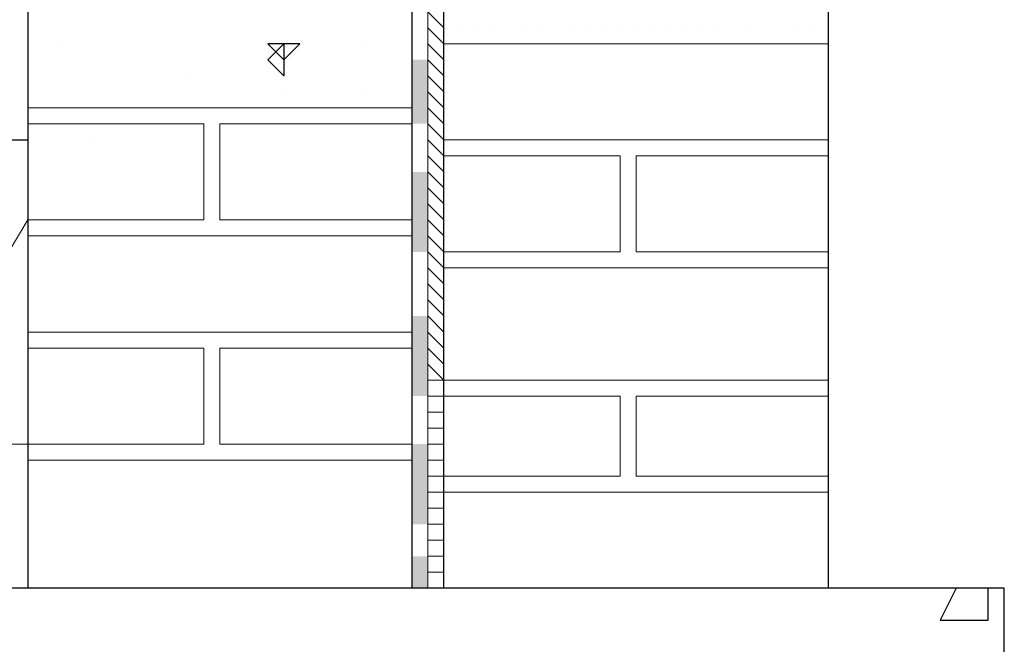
# Model space of a CAD drawing. Header units: metres. Extents: x 5.7 to 89.8, y 4 to 63.5.
# Tile 94 of 256: x 21.823 to 22.415, y 45.355 to 45.731. Entities that reach past the tile are written whole.
import ezdxf

# ---------------------------------------------------------------- set-up
doc = ezdxf.new("R2010")
doc.units = ezdxf.units.M
doc.header["$MEASUREMENT"] = 0
for name, color, linetype in [('PDF17_hatch', 7, 'Continuous'), ('PDF17_hatch-borshi', 7, 'Continuous'), ('PDF17_Isogam', 7, 'Continuous'), ('PDF17_kaff', 7, 'Continuous'), ('PDF17_wall', 7, 'Continuous')]:
    doc.layers.add(name, color=color, linetype=linetype)

msp = doc.modelspace()

# ---------------------------------------------------------------- linework, layer by layer
at = {"layer": 'PDF17_hatch', "lineweight": 25}
for points in [[(21.84677, 45.7161), (21.84677, 45.7161)], [(22.02976, 45.7161), (22.02976, 45.7161)], [(21.92382, 45.69683), (21.92382, 45.69683)], [(21.82751, 45.6872), (21.82751, 45.6872)], [(21.82751, 45.6872), (21.82751, 45.6872)], [(21.98161, 45.6872), (21.98161, 45.6872)], [(22.02976, 45.6872), (22.02976, 45.6872)], [(21.93345, 45.67757), (21.93345, 45.67757)], [(22.0394, 45.67757), (22.0394, 45.67757)], [(21.86603, 45.66794), (21.86603, 45.66794)], [(22.02976, 45.66794), (22.02976, 45.66794)], [(21.82751, 45.65831), (21.82751, 45.65831)], [(21.82751, 45.65831), (21.82751, 45.65831)], [(21.86603, 45.65831), (21.86603, 45.65831)], [(22.38612, 45.38864), (22.37649, 45.36937), (22.40538, 45.36937), (22.40538, 45.38864)]]:
    msp.add_lwpolyline(points, dxfattribs=at)
for points in [[(21.98161, 45.69683), (21.97198, 45.70646), (21.98161, 45.7161)], [(21.99124, 45.7161), (21.97198, 45.7161), (21.98161, 45.70646)]]:
    msp.add_lwpolyline(points, close=True, dxfattribs=at)
at = {"layer": 'PDF17_hatch-borshi', "lineweight": 18}
for points in [[(22.06829, 45.73536), (22.07792, 45.72573)], [(22.30907, 45.7161), (22.07792, 45.7161), (22.06829, 45.72573)], [(22.08755, 45.72573), (22.08755, 45.72573)], [(22.08755, 45.72573), (22.08755, 45.72573)], [(22.09718, 45.72573), (22.09718, 45.72573)], [(22.09718, 45.72573), (22.09718, 45.72573)], [(22.10681, 45.72573), (22.10681, 45.72573)], [(22.12608, 45.72573), (22.12608, 45.72573)], [(22.12608, 45.72573), (22.12608, 45.72573)], [(22.12608, 45.72573), (22.12608, 45.72573)], [(22.13571, 45.72573), (22.13571, 45.72573)], [(22.15497, 45.72573), (22.15497, 45.72573)], [(22.15497, 45.72573), (22.15497, 45.72573)], [(22.15497, 45.72573), (22.15497, 45.72573)], [(22.15497, 45.72573), (22.15497, 45.72573)], [(22.1646, 45.72573), (22.1646, 45.72573)], [(22.17423, 45.72573), (22.17423, 45.72573)], [(22.17423, 45.72573), (22.17423, 45.72573)], [(22.17423, 45.72573), (22.17423, 45.72573)], [(22.18386, 45.72573), (22.18386, 45.72573)], [(22.1935, 45.72573), (22.1935, 45.72573)], [(22.1935, 45.72573), (22.1935, 45.72573)], [(22.20313, 45.72573), (22.20313, 45.72573)], [(22.20313, 45.72573), (22.20313, 45.72573)], [(22.21276, 45.72573), (22.21276, 45.72573)], [(22.22239, 45.72573), (22.22239, 45.72573)], [(22.22239, 45.72573), (22.22239, 45.72573)], [(22.23202, 45.72573), (22.23202, 45.72573)], [(22.23202, 45.72573), (22.23202, 45.72573)], [(22.24165, 45.72573), (22.24165, 45.72573)], [(22.26091, 45.72573), (22.26091, 45.72573)], [(22.26091, 45.72573), (22.26091, 45.72573)], [(22.26091, 45.72573), (22.26091, 45.72573)], [(22.28981, 45.72573), (22.28981, 45.72573)], [(22.28981, 45.72573), (22.28981, 45.72573)], [(22.29944, 45.72573), (22.29944, 45.72573)], [(22.06829, 45.7161), (22.07792, 45.70646)], [(22.14534, 45.7161), (22.14534, 45.7161)], [(22.1646, 45.7161), (22.1646, 45.7161)], [(22.20313, 45.7161), (22.20313, 45.7161)], [(22.25128, 45.7161), (22.25128, 45.7161)], [(22.28018, 45.7161), (22.28018, 45.7161)], [(22.29944, 45.7161), (22.29944, 45.7161)], [(22.06829, 45.70646), (22.07792, 45.69683)], [(22.06829, 45.69683), (22.07792, 45.6872)], [(22.06829, 45.6872), (22.07792, 45.67757)], [(22.05866, 45.67757), (21.82751, 45.67757)], [(21.92382, 45.67757), (21.92382, 45.67757)], [(21.95272, 45.67757), (21.95272, 45.67757)], [(21.95272, 45.67757), (21.95272, 45.67757)], [(21.96235, 45.67757), (21.96235, 45.67757)], [(21.97198, 45.67757), (21.97198, 45.67757)], [(21.99124, 45.67757), (21.99124, 45.67757)], [(22.02013, 45.67757), (22.02013, 45.67757)], [(22.0394, 45.67757), (22.0394, 45.67757)], [(22.06829, 45.67757), (22.07792, 45.66794)], [(21.61562, 45.58126), (21.69267, 45.5331), (21.79862, 45.562), (21.82751, 45.61015), (21.93345, 45.61015), (21.93345, 45.66794), (21.82751, 45.66794)], [(21.82751, 45.66794), (21.82751, 45.66794)], [(21.83714, 45.66794), (21.83714, 45.66794)], [(21.83714, 45.66794), (21.83714, 45.66794)], [(21.84677, 45.66794), (21.84677, 45.66794)], [(21.8564, 45.66794), (21.8564, 45.66794)], [(21.8564, 45.66794), (21.8564, 45.66794)], [(21.87567, 45.66794), (21.87567, 45.66794)], [(21.8853, 45.66794), (21.8853, 45.66794)], [(21.8853, 45.66794), (21.8853, 45.66794)], [(21.8853, 45.66794), (21.8853, 45.66794)], [(21.89493, 45.66794), (21.89493, 45.66794)], [(21.90456, 45.66794), (21.90456, 45.66794)], [(21.90456, 45.66794), (21.90456, 45.66794)], [(21.91419, 45.66794), (21.91419, 45.66794)], [(21.91419, 45.66794), (21.91419, 45.66794)], [(21.91419, 45.66794), (21.91419, 45.66794)], [(21.93345, 45.66794), (21.93345, 45.66794)], [(21.93345, 45.66794), (21.93345, 45.66794)], [(22.05866, 45.66794), (21.94308, 45.66794), (21.94308, 45.61015), (22.05866, 45.61015)], [(21.94308, 45.66794), (21.94308, 45.66794)], [(21.94308, 45.66794), (21.94308, 45.66794)], [(21.94308, 45.66794), (21.94308, 45.66794)], [(21.96235, 45.66794), (21.96235, 45.66794)], [(21.96235, 45.66794), (21.96235, 45.66794)], [(21.98161, 45.66794), (21.98161, 45.66794)], [(21.99124, 45.66794), (21.99124, 45.66794)], [(22.0105, 45.66794), (22.0105, 45.66794)], [(22.0105, 45.66794), (22.0105, 45.66794)], [(22.02013, 45.66794), (22.02013, 45.66794)], [(22.02976, 45.66794), (22.02976, 45.66794)], [(22.04903, 45.66794), (22.04903, 45.66794)], [(22.04903, 45.66794), (22.04903, 45.66794)], [(22.04903, 45.66794), (22.04903, 45.66794)], [(22.05866, 45.66794), (22.05866, 45.66794)], [(22.30907, 45.65831), (22.07792, 45.65831), (22.06829, 45.66794)], [(22.06829, 45.60052), (22.07792, 45.59089), (22.18386, 45.59089), (22.18386, 45.64868), (22.07792, 45.64868), (22.06829, 45.65831)], [(22.07792, 45.65831), (22.07792, 45.65831)], [(22.08755, 45.65831), (22.08755, 45.65831)], [(22.10681, 45.65831), (22.10681, 45.65831)], [(22.12608, 45.65831), (22.12608, 45.65831)], [(22.12608, 45.65831), (22.12608, 45.65831)], [(22.15497, 45.65831), (22.15497, 45.65831)], [(22.15497, 45.65831), (22.15497, 45.65831)], [(22.17423, 45.65831), (22.17423, 45.65831)], [(22.18386, 45.65831), (22.18386, 45.65831)], [(22.1935, 45.65831), (22.1935, 45.65831)], [(22.1935, 45.65831), (22.1935, 45.65831)], [(22.20313, 45.65831), (22.20313, 45.65831)], [(22.21276, 45.65831), (22.21276, 45.65831)], [(22.22239, 45.65831), (22.22239, 45.65831)], [(22.24165, 45.65831), (22.24165, 45.65831)], [(22.26091, 45.65831), (22.26091, 45.65831)], [(22.28981, 45.65831), (22.28981, 45.65831)], [(21.93345, 45.64868), (21.93345, 45.64868)], [(21.93345, 45.64868), (21.93345, 45.64868)], [(21.94308, 45.64868), (21.94308, 45.64868)], [(21.94308, 45.64868), (21.94308, 45.64868)], [(22.06829, 45.64868), (22.07792, 45.63905)], [(22.07792, 45.64868), (22.07792, 45.64868)], [(22.08755, 45.64868), (22.08755, 45.64868)], [(22.10681, 45.64868), (22.10681, 45.64868)], [(22.12608, 45.64868), (22.12608, 45.64868)], [(22.13571, 45.64868), (22.13571, 45.64868)], [(22.15497, 45.64868), (22.15497, 45.64868)], [(22.15497, 45.64868), (22.15497, 45.64868)], [(22.15497, 45.64868), (22.15497, 45.64868)], [(22.1646, 45.64868), (22.1646, 45.64868)], [(22.17423, 45.64868), (22.17423, 45.64868)], [(22.18386, 45.64868), (22.18386, 45.64868)], [(22.18386, 45.64868), (22.18386, 45.64868)], [(22.18386, 45.64868), (22.18386, 45.64868)], [(22.30907, 45.59089), (22.1935, 45.59089), (22.1935, 45.64868), (22.30907, 45.64868)], [(22.1935, 45.64868), (22.1935, 45.64868)], [(22.20313, 45.64868), (22.20313, 45.64868)], [(22.21276, 45.64868), (22.21276, 45.64868)], [(22.22239, 45.64868), (22.22239, 45.64868)], [(22.23202, 45.64868), (22.23202, 45.64868)], [(22.24165, 45.64868), (22.24165, 45.64868)], [(22.25128, 45.64868), (22.25128, 45.64868)], [(22.26091, 45.64868), (22.26091, 45.64868)], [(22.26091, 45.64868), (22.26091, 45.64868)], [(22.27054, 45.64868), (22.27054, 45.64868)], [(22.28981, 45.64868), (22.28981, 45.64868)], [(22.29944, 45.64868), (22.29944, 45.64868)], [(22.29944, 45.64868), (22.29944, 45.64868)], [(22.29944, 45.64868), (22.29944, 45.64868)], [(21.93345, 45.63905), (21.93345, 45.63905)], [(22.06829, 45.63905), (22.07792, 45.62942)], [(21.94308, 45.62942), (21.94308, 45.62942)], [(21.94308, 45.62942), (21.94308, 45.62942)], [(22.06829, 45.62942), (22.07792, 45.61978)], [(22.18386, 45.62942), (22.18386, 45.62942)], [(22.18386, 45.62942), (22.18386, 45.62942)], [(22.18386, 45.62942), (22.18386, 45.62942)], [(21.93345, 45.61978), (21.93345, 45.61978)], [(21.94308, 45.61978), (21.94308, 45.61978)], [(22.06829, 45.61978), (22.07792, 45.61015)], [(22.18386, 45.61978), (22.18386, 45.61978)], [(21.84677, 45.61015), (21.84677, 45.61015)], [(21.86603, 45.61015), (21.86603, 45.61015)], [(21.87567, 45.61015), (21.87567, 45.61015)], [(21.8853, 45.61015), (21.8853, 45.61015)], [(21.90456, 45.61015), (21.90456, 45.61015)], [(21.91419, 45.61015), (21.91419, 45.61015)], [(21.93345, 45.61015), (21.93345, 45.61015)], [(21.94308, 45.61015), (21.94308, 45.61015)], [(21.94308, 45.61015), (21.94308, 45.61015)], [(21.94308, 45.61015), (21.94308, 45.61015)], [(21.95272, 45.61015), (21.95272, 45.61015)], [(21.95272, 45.61015), (21.95272, 45.61015)], [(21.96235, 45.61015), (21.96235, 45.61015)], [(21.97198, 45.61015), (21.97198, 45.61015)], [(21.97198, 45.61015), (21.97198, 45.61015)], [(21.98161, 45.61015), (21.98161, 45.61015)], [(21.98161, 45.61015), (21.98161, 45.61015)], [(22.00087, 45.61015), (22.00087, 45.61015)], [(22.02013, 45.61015), (22.02013, 45.61015)], [(22.02013, 45.61015), (22.02013, 45.61015)], [(22.0394, 45.61015), (22.0394, 45.61015)], [(22.04903, 45.61015), (22.04903, 45.61015)], [(22.06829, 45.61015), (22.07792, 45.60052)], [(22.18386, 45.61015), (22.18386, 45.61015)], [(21.82751, 45.60052), (22.05866, 45.60052)], [(21.83714, 45.60052), (21.83714, 45.60052)], [(21.84677, 45.60052), (21.84677, 45.60052)], [(21.8564, 45.60052), (21.8564, 45.60052)], [(21.87567, 45.60052), (21.87567, 45.60052)], [(21.8853, 45.60052), (21.8853, 45.60052)], [(21.89493, 45.60052), (21.89493, 45.60052)], [(21.90456, 45.60052), (21.90456, 45.60052)], [(21.90456, 45.60052), (21.90456, 45.60052)], [(21.91419, 45.60052), (21.91419, 45.60052)], [(21.92382, 45.60052), (21.92382, 45.60052)], [(21.93345, 45.60052), (21.93345, 45.60052)], [(21.93345, 45.60052), (21.93345, 45.60052)], [(21.95272, 45.60052), (21.95272, 45.60052)], [(21.96235, 45.60052), (21.96235, 45.60052)], [(21.98161, 45.60052), (21.98161, 45.60052)], [(22.0105, 45.60052), (22.0105, 45.60052)], [(22.0105, 45.60052), (22.0105, 45.60052)], [(22.02976, 45.60052), (22.02976, 45.60052)], [(22.0394, 45.60052), (22.0394, 45.60052)], [(22.04903, 45.60052), (22.04903, 45.60052)], [(22.04903, 45.60052), (22.04903, 45.60052)], [(22.18386, 45.60052), (22.18386, 45.60052)], [(22.18386, 45.60052), (22.18386, 45.60052)], [(22.18386, 45.60052), (22.18386, 45.60052)], [(22.30907, 45.58126), (22.07792, 45.58126), (22.06829, 45.59089)], [(22.08755, 45.59089), (22.08755, 45.59089)], [(22.08755, 45.59089), (22.08755, 45.59089)], [(22.10681, 45.59089), (22.10681, 45.59089)], [(22.12608, 45.59089), (22.12608, 45.59089)], [(22.12608, 45.59089), (22.12608, 45.59089)], [(22.15497, 45.59089), (22.15497, 45.59089)], [(22.15497, 45.59089), (22.15497, 45.59089)], [(22.17423, 45.59089), (22.17423, 45.59089)], [(22.18386, 45.59089), (22.18386, 45.59089)], [(22.1935, 45.59089), (22.1935, 45.59089)], [(22.1935, 45.59089), (22.1935, 45.59089)], [(22.20313, 45.59089), (22.20313, 45.59089)], [(22.21276, 45.59089), (22.21276, 45.59089)], [(22.22239, 45.59089), (22.22239, 45.59089)], [(22.22239, 45.59089), (22.22239, 45.59089)], [(22.22239, 45.59089), (22.22239, 45.59089)], [(22.23202, 45.59089), (22.23202, 45.59089)], [(22.24165, 45.59089), (22.24165, 45.59089)], [(22.26091, 45.59089), (22.26091, 45.59089)], [(22.26091, 45.59089), (22.26091, 45.59089)], [(22.28981, 45.59089), (22.28981, 45.59089)], [(22.29944, 45.59089), (22.29944, 45.59089)], [(22.06829, 45.58126), (22.07792, 45.57163)], [(22.09718, 45.58126), (22.09718, 45.58126)], [(22.09718, 45.58126), (22.09718, 45.58126)], [(22.12608, 45.58126), (22.12608, 45.58126)], [(22.13571, 45.58126), (22.13571, 45.58126)], [(22.14534, 45.58126), (22.14534, 45.58126)], [(22.15497, 45.58126), (22.15497, 45.58126)], [(22.15497, 45.58126), (22.15497, 45.58126)], [(22.1646, 45.58126), (22.1646, 45.58126)], [(22.1646, 45.58126), (22.1646, 45.58126)], [(22.17423, 45.58126), (22.17423, 45.58126)], [(22.17423, 45.58126), (22.17423, 45.58126)], [(22.20313, 45.58126), (22.20313, 45.58126)], [(22.20313, 45.58126), (22.20313, 45.58126)], [(22.23202, 45.58126), (22.23202, 45.58126)], [(22.25128, 45.58126), (22.25128, 45.58126)], [(22.26091, 45.58126), (22.26091, 45.58126)], [(22.28018, 45.58126), (22.28018, 45.58126)], [(22.28981, 45.58126), (22.28981, 45.58126)], [(22.29944, 45.58126), (22.29944, 45.58126)], [(22.06829, 45.57163), (22.07792, 45.562)], [(22.06829, 45.562), (22.07792, 45.55237)], [(22.06829, 45.55237), (22.07792, 45.54273)], [(22.05866, 45.54273), (21.82751, 45.54273)], [(21.83714, 45.54273), (21.83714, 45.54273)], [(21.83714, 45.54273), (21.83714, 45.54273)], [(21.8564, 45.54273), (21.8564, 45.54273)], [(21.87567, 45.54273), (21.87567, 45.54273)], [(21.8853, 45.54273), (21.8853, 45.54273)], [(21.90456, 45.54273), (21.90456, 45.54273)], [(21.91419, 45.54273), (21.91419, 45.54273)], [(21.92382, 45.54273), (21.92382, 45.54273)], [(21.94308, 45.54273), (21.94308, 45.54273)], [(21.95272, 45.54273), (21.95272, 45.54273)], [(21.95272, 45.54273), (21.95272, 45.54273)], [(21.96235, 45.54273), (21.96235, 45.54273)], [(21.97198, 45.54273), (21.97198, 45.54273)], [(21.99124, 45.54273), (21.99124, 45.54273)], [(22.02013, 45.54273), (22.02013, 45.54273)], [(22.0394, 45.54273), (22.0394, 45.54273)], [(22.06829, 45.54273), (22.07792, 45.5331)], [(21.68304, 45.38864), (21.69267, 45.42716), (21.79862, 45.47532), (21.82751, 45.47532), (21.93345, 45.47532), (21.93345, 45.5331), (21.82751, 45.5331)], [(21.82751, 45.5331), (21.82751, 45.5331)], [(21.84677, 45.5331), (21.84677, 45.5331)], [(21.8564, 45.5331), (21.8564, 45.5331)], [(21.8853, 45.5331), (21.8853, 45.5331)], [(21.8853, 45.5331), (21.8853, 45.5331)], [(21.89493, 45.5331), (21.89493, 45.5331)], [(21.90456, 45.5331), (21.90456, 45.5331)], [(21.91419, 45.5331), (21.91419, 45.5331)], [(21.91419, 45.5331), (21.91419, 45.5331)], [(21.91419, 45.5331), (21.91419, 45.5331)], [(21.93345, 45.5331), (21.93345, 45.5331)], [(21.93345, 45.5331), (21.93345, 45.5331)], [(22.05866, 45.5331), (21.94308, 45.5331), (21.94308, 45.47532), (22.05866, 45.47532)], [(21.94308, 45.5331), (21.94308, 45.5331)], [(21.94308, 45.5331), (21.94308, 45.5331)], [(21.96235, 45.5331), (21.96235, 45.5331)], [(21.96235, 45.5331), (21.96235, 45.5331)], [(21.98161, 45.5331), (21.98161, 45.5331)], [(21.99124, 45.5331), (21.99124, 45.5331)], [(22.0105, 45.5331), (22.0105, 45.5331)], [(22.0105, 45.5331), (22.0105, 45.5331)], [(22.02013, 45.5331), (22.02013, 45.5331)], [(22.02976, 45.5331), (22.02976, 45.5331)], [(22.04903, 45.5331), (22.04903, 45.5331)], [(22.04903, 45.5331), (22.04903, 45.5331)], [(22.04903, 45.5331), (22.04903, 45.5331)], [(22.05866, 45.5331), (22.05866, 45.5331)], [(22.06829, 45.5331), (22.07792, 45.52347)], [(22.06829, 45.52347), (22.07792, 45.51384), (22.06829, 45.51384)], [(21.93345, 45.51384), (21.93345, 45.51384)], [(21.93345, 45.51384), (21.93345, 45.51384)], [(21.94308, 45.51384), (21.94308, 45.51384)], [(21.94308, 45.51384), (21.94308, 45.51384)], [(22.30907, 45.51384), (22.07792, 45.51384)], [(22.07792, 45.51384), (22.07792, 45.51384)], [(22.07792, 45.51384), (22.07792, 45.51384)], [(22.08755, 45.51384), (22.08755, 45.51384)], [(22.10681, 45.51384), (22.10681, 45.51384)], [(22.10681, 45.51384), (22.10681, 45.51384)], [(22.12608, 45.51384), (22.12608, 45.51384)], [(22.12608, 45.51384), (22.12608, 45.51384)], [(22.12608, 45.51384), (22.12608, 45.51384)], [(22.13571, 45.51384), (22.13571, 45.51384)], [(22.15497, 45.51384), (22.15497, 45.51384)], [(22.15497, 45.51384), (22.15497, 45.51384)], [(22.15497, 45.51384), (22.15497, 45.51384)], [(22.15497, 45.51384), (22.15497, 45.51384)], [(22.1646, 45.51384), (22.1646, 45.51384)], [(22.17423, 45.51384), (22.17423, 45.51384)], [(22.17423, 45.51384), (22.17423, 45.51384)], [(22.18386, 45.51384), (22.18386, 45.51384)], [(22.18386, 45.51384), (22.18386, 45.51384)], [(22.1935, 45.51384), (22.1935, 45.51384)], [(22.1935, 45.51384), (22.1935, 45.51384)], [(22.1935, 45.51384), (22.1935, 45.51384)], [(22.20313, 45.51384), (22.20313, 45.51384)], [(22.21276, 45.51384), (22.21276, 45.51384)], [(22.21276, 45.51384), (22.21276, 45.51384)], [(22.22239, 45.51384), (22.22239, 45.51384)], [(22.22239, 45.51384), (22.22239, 45.51384)], [(22.23202, 45.51384), (22.23202, 45.51384)], [(22.24165, 45.51384), (22.24165, 45.51384)], [(22.24165, 45.51384), (22.24165, 45.51384)], [(22.26091, 45.51384), (22.26091, 45.51384)], [(22.26091, 45.51384), (22.26091, 45.51384)], [(22.26091, 45.51384), (22.26091, 45.51384)], [(22.27054, 45.51384), (22.27054, 45.51384)], [(22.28981, 45.51384), (22.28981, 45.51384)], [(22.28981, 45.51384), (22.28981, 45.51384)], [(22.29944, 45.51384), (22.29944, 45.51384)], [(22.29944, 45.51384), (22.29944, 45.51384)], [(21.93345, 45.50421), (21.93345, 45.50421)], [(21.94308, 45.50421), (21.94308, 45.50421)], [(22.06829, 45.45605), (22.07792, 45.45605), (22.18386, 45.45605), (22.18386, 45.50421), (22.07792, 45.50421), (22.06829, 45.50421)], [(22.13571, 45.50421), (22.13571, 45.50421)], [(22.18386, 45.50421), (22.18386, 45.50421)], [(22.30907, 45.45605), (22.1935, 45.45605), (22.1935, 45.50421), (22.30907, 45.50421)], [(22.20313, 45.50421), (22.20313, 45.50421)], [(22.25128, 45.50421), (22.25128, 45.50421)], [(22.29944, 45.50421), (22.29944, 45.50421)], [(21.94308, 45.49458), (21.94308, 45.49458)], [(22.06829, 45.49458), (22.07792, 45.49458)], [(22.18386, 45.49458), (22.18386, 45.49458)], [(22.18386, 45.49458), (22.18386, 45.49458)], [(22.18386, 45.49458), (22.18386, 45.49458)], [(21.93345, 45.48495), (21.93345, 45.48495)], [(21.94308, 45.48495), (21.94308, 45.48495)], [(21.94308, 45.48495), (21.94308, 45.48495)], [(21.94308, 45.48495), (21.94308, 45.48495)], [(22.06829, 45.48495), (22.07792, 45.48495)], [(21.83714, 45.47532), (21.83714, 45.47532)], [(21.84677, 45.47532), (21.84677, 45.47532)], [(21.86603, 45.47532), (21.86603, 45.47532)], [(21.87567, 45.47532), (21.87567, 45.47532)], [(21.8853, 45.47532), (21.8853, 45.47532)], [(21.90456, 45.47532), (21.90456, 45.47532)], [(21.91419, 45.47532), (21.91419, 45.47532)], [(21.93345, 45.47532), (21.93345, 45.47532)], [(21.93345, 45.47532), (21.93345, 45.47532)], [(21.94308, 45.47532), (21.94308, 45.47532)], [(21.94308, 45.47532), (21.94308, 45.47532)], [(21.95272, 45.47532), (21.95272, 45.47532)], [(21.95272, 45.47532), (21.95272, 45.47532)], [(21.96235, 45.47532), (21.96235, 45.47532)], [(21.97198, 45.47532), (21.97198, 45.47532)], [(21.97198, 45.47532), (21.97198, 45.47532)], [(21.98161, 45.47532), (21.98161, 45.47532)], [(21.98161, 45.47532), (21.98161, 45.47532)], [(22.00087, 45.47532), (22.00087, 45.47532)], [(22.02013, 45.47532), (22.02013, 45.47532)], [(22.02013, 45.47532), (22.02013, 45.47532)], [(22.0394, 45.47532), (22.0394, 45.47532)], [(22.04903, 45.47532), (22.04903, 45.47532)], [(22.06829, 45.47532), (22.07792, 45.47532)], [(22.18386, 45.47532), (22.18386, 45.47532)], [(22.18386, 45.47532), (22.18386, 45.47532)], [(21.82751, 45.46568), (22.05866, 45.46568)], [(21.84677, 45.46568), (21.84677, 45.46568)], [(21.8564, 45.46568), (21.8564, 45.46568)], [(21.87567, 45.46568), (21.87567, 45.46568)], [(21.8853, 45.46568), (21.8853, 45.46568)], [(21.89493, 45.46568), (21.89493, 45.46568)], [(21.90456, 45.46568), (21.90456, 45.46568)], [(21.90456, 45.46568), (21.90456, 45.46568)], [(21.91419, 45.46568), (21.91419, 45.46568)], [(21.92382, 45.46568), (21.92382, 45.46568)], [(21.93345, 45.46568), (21.93345, 45.46568)], [(21.93345, 45.46568), (21.93345, 45.46568)], [(21.95272, 45.46568), (21.95272, 45.46568)], [(21.96235, 45.46568), (21.96235, 45.46568)], [(21.98161, 45.46568), (21.98161, 45.46568)], [(22.0105, 45.46568), (22.0105, 45.46568)], [(22.0105, 45.46568), (22.0105, 45.46568)], [(22.02976, 45.46568), (22.02976, 45.46568)], [(22.0394, 45.46568), (22.0394, 45.46568)], [(22.04903, 45.46568), (22.04903, 45.46568)], [(22.06829, 45.46568), (22.07792, 45.46568)], [(22.08755, 45.45605), (22.08755, 45.45605)], [(22.12608, 45.45605), (22.12608, 45.45605)], [(22.18386, 45.45605), (22.18386, 45.45605)], [(22.18386, 45.45605), (22.18386, 45.45605)], [(22.18386, 45.45605), (22.18386, 45.45605)], [(22.21276, 45.45605), (22.21276, 45.45605)], [(22.22239, 45.45605), (22.22239, 45.45605)], [(22.28981, 45.45605), (22.28981, 45.45605)], [(22.30907, 45.44642), (22.07792, 45.44642), (22.06829, 45.44642)], [(22.08755, 45.44642), (22.08755, 45.44642)], [(22.08755, 45.44642), (22.08755, 45.44642)], [(22.09718, 45.44642), (22.09718, 45.44642)], [(22.09718, 45.44642), (22.09718, 45.44642)], [(22.10681, 45.44642), (22.10681, 45.44642)], [(22.12608, 45.44642), (22.12608, 45.44642)], [(22.12608, 45.44642), (22.12608, 45.44642)], [(22.13571, 45.44642), (22.13571, 45.44642)], [(22.14534, 45.44642), (22.14534, 45.44642)], [(22.15497, 45.44642), (22.15497, 45.44642)], [(22.15497, 45.44642), (22.15497, 45.44642)], [(22.15497, 45.44642), (22.15497, 45.44642)], [(22.15497, 45.44642), (22.15497, 45.44642)], [(22.1646, 45.44642), (22.1646, 45.44642)], [(22.1646, 45.44642), (22.1646, 45.44642)], [(22.17423, 45.44642), (22.17423, 45.44642)], [(22.17423, 45.44642), (22.17423, 45.44642)], [(22.17423, 45.44642), (22.17423, 45.44642)], [(22.18386, 45.44642), (22.18386, 45.44642)], [(22.1935, 45.44642), (22.1935, 45.44642)], [(22.1935, 45.44642), (22.1935, 45.44642)], [(22.20313, 45.44642), (22.20313, 45.44642)], [(22.20313, 45.44642), (22.20313, 45.44642)], [(22.20313, 45.44642), (22.20313, 45.44642)], [(22.22239, 45.44642), (22.22239, 45.44642)], [(22.22239, 45.44642), (22.22239, 45.44642)], [(22.23202, 45.44642), (22.23202, 45.44642)], [(22.23202, 45.44642), (22.23202, 45.44642)], [(22.24165, 45.44642), (22.24165, 45.44642)], [(22.25128, 45.44642), (22.25128, 45.44642)], [(22.26091, 45.44642), (22.26091, 45.44642)], [(22.26091, 45.44642), (22.26091, 45.44642)], [(22.26091, 45.44642), (22.26091, 45.44642)], [(22.28018, 45.44642), (22.28018, 45.44642)], [(22.28981, 45.44642), (22.28981, 45.44642)], [(22.29944, 45.44642), (22.29944, 45.44642)], [(22.29944, 45.44642), (22.29944, 45.44642)], [(22.06829, 45.43679), (22.07792, 45.43679)], [(22.06829, 45.42716), (22.07792, 45.42716)], [(22.06829, 45.41753), (22.07792, 45.41753)], [(22.06829, 45.4079), (22.07792, 45.4079)], [(22.06829, 45.39827), (22.07792, 45.39827)], [(22.06829, 45.38864), (22.07792, 45.38864)]]:
    msp.add_lwpolyline(points, dxfattribs=at)
at = {"layer": 'PDF17_Isogam', "lineweight": 13}
for points in [[(22.05866, 49.7612), (22.3187, 49.7612), (22.3187, 49.53005), (22.30907, 49.53005), (22.30907, 49.75157), (22.06829, 49.75157), (22.06829, 45.38864)], [(22.05866, 45.38864), (22.07792, 45.38864)]]:
    msp.add_lwpolyline(points, dxfattribs=at)
at = {"layer": 'PDF17_Isogam', "transparency": 33554559}
for points in [[(22.05866, 45.66794), (22.06829, 45.66794), (22.05866, 45.70646)], [(22.06829, 45.66794), (22.05866, 45.70646), (22.06829, 45.70646)], [(22.05866, 45.59089), (22.06829, 45.59089), (22.05866, 45.63905)], [(22.06829, 45.59089), (22.05866, 45.63905), (22.06829, 45.63905)], [(22.05866, 45.50421), (22.06829, 45.50421), (22.05866, 45.55237)], [(22.06829, 45.50421), (22.05866, 45.55237), (22.06829, 45.55237)], [(22.05866, 45.42716), (22.06829, 45.42716), (22.05866, 45.47532)], [(22.06829, 45.42716), (22.05866, 45.47532), (22.06829, 45.47532)], [(22.05866, 45.38864), (22.06829, 45.38864), (22.05866, 45.4079)], [(22.06829, 45.38864), (22.05866, 45.4079), (22.06829, 45.4079)]]:
    msp.add_solid(points, dxfattribs=at)
at = {"layer": 'PDF17_kaff', "lineweight": 30}
msp.add_lwpolyline([(11.29098, 45.65831), (21.82751, 45.65831)], dxfattribs=at)
at = {"layer": 'PDF17_wall', "lineweight": 30}
for points in [[(22.05866, 51.35998), (22.05866, 45.38864)], [(21.82751, 50.12719), (21.82751, 45.38864)], [(22.07792, 45.38864), (22.07792, 49.75157), (22.30907, 49.75157), (22.30907, 45.38864)]]:
    msp.add_lwpolyline(points, dxfattribs=at)
at = {"layer": 'PDF17_wall', "lineweight": 25}
msp.add_lwpolyline([(22.41501, 44.74334), (22.41501, 45.38864), (21.53857, 45.38864), (21.53857, 44.74334)], dxfattribs=at)

doc.saveas('drawing.dxf')
